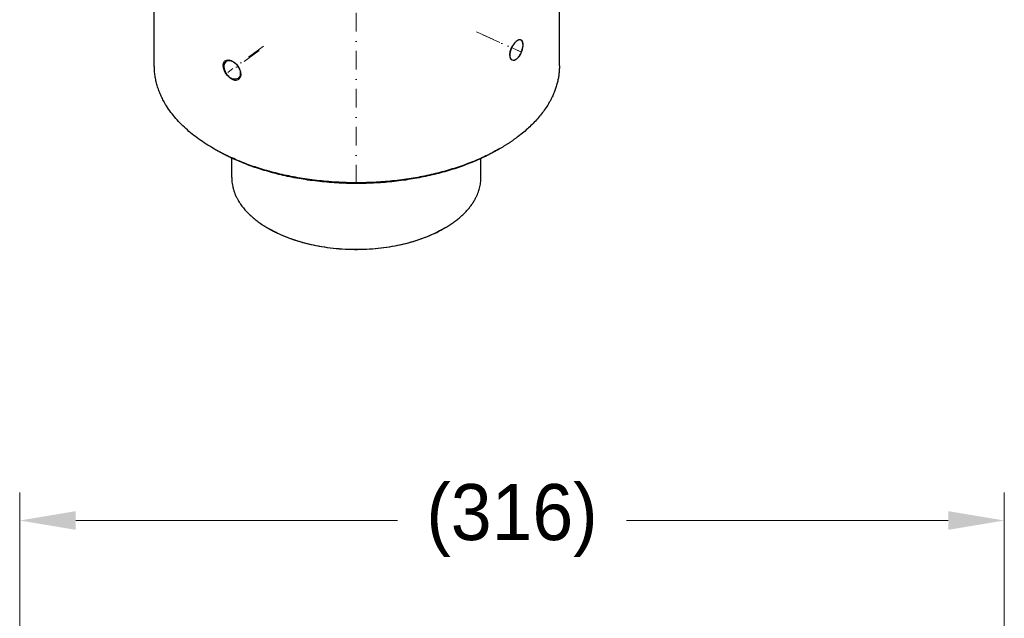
# Model space of a CAD drawing. Header units: millimetres. Extents: x 0 to 3370, y -35 to 2376.
# Tile 16 of 24: x 2436 to 2752, y 1544 to 1736. Entities that reach past the tile are written whole.
import ezdxf

# ---------------------------------------------------------------- set-up
doc = ezdxf.new("R2010")
doc.units = ezdxf.units.MM
doc.linetypes.add('DASHEDDOT2X', pattern=[12.2, 6, -3, 0.2, -3])
doc.layers.add('Layer0000', color=7, linetype='Continuous', lineweight=25)
doc.styles.get("Standard").update_dxf_attribs({"font": 'gulim.ttc'})
doc.dimstyles.new('ata_L2', dxfattribs={"dimtxt": 18, "dimasz": 18, "dimexe": 9, "dimexo": 9, "dimgap": 9, "dimtad": 0, "dimtih": 1, "dimtoh": 1, "dimdec": 6, "dimdsep": 46, "dimtxsty": 'Standard', "dimcen": 0, "dimclrd": 252, "dimclre": 252, "dimclrt": 4, "dimadec": 6, "dimazin": 2, "dimtfac": 1, "dimtdec": 6, "dimtofl": 0, "dimtmove": 0, "dimatfit": 3, "dimfxl": 0, "dimtolj": 1, "dimtzin": 0, "dimlwd": 0, "dimlwe": 0, "dimarcsym": 0})

# ---------------------------------------------------------------- blocks, each defined once
blk = doc.blocks.new('*D4573')
at = {"color": 252, "lineweight": 0}
for p, q in [((2436.45, 1486.31), (2436.45, 1584.41)), ((2752.45, 1486.31), (2752.45, 1584.41)), ((2454.45, 1575.41), (2557.67, 1575.41)), ((2734.45, 1575.41), (2631.24, 1575.41))]:
    blk.add_line(p, q, dxfattribs=at)
at = {"color": 252}
for points in [[(2454.45, 1578.41), (2454.45, 1572.41), (2436.45, 1575.41)], [(2734.45, 1572.41), (2734.45, 1578.41), (2752.45, 1575.41)]]:
    blk.add_solid(points, dxfattribs=at)
at = {"layer": 'Defpoints', "color": 0}
for p in [(2752.45, 1575.41), (2436.45, 1477.31), (2752.45, 1477.31)]:
    blk.add_point(p, dxfattribs=at)
at = {"color": 4, "insert": (2594.45, 1575.41), "char_height": 18, "attachment_point": 5}
blk.add_mtext('\\A1;(316)', dxfattribs=at)

msp = doc.modelspace()

# ---------------------------------------------------------------- linework, layer by layer
at = {"layer": 'Layer0000', "color": 5, "linetype": 'DASHEDDOT2X', "lineweight": 18}
for p, q in [((2544.4910843, 1683.6446949), (2544.366108, 1972.5544662)), ((2583.026807, 1732.3187085), (2597.3489715, 1725.891484)), ((2585.053995, 1731.4002278), (2597.3120918, 1725.8896753)), ((2514.7191888, 1727.7449148), (2503.2163314, 1719.3067222)), ((2513.2971966, 1726.344308), (2503.4578716, 1719.057789))]:
    msp.add_line(p, q, dxfattribs=at)
at = {"layer": 'Layer0000', "color": 7, "linetype": 'Continuous', "lineweight": 25}
for p, q in [((2479.6629912, 1721.35882), (2479.6386143, 1777.7114219)), ((2609.6629791, 1721.4150552), (2609.6429079, 1767.8138481)), ((2597.3174533, 1729.7246599), (2597.1921201, 1729.7810027)), ((2502.6360323, 1722.8044122), (2503.3611437, 1723.3413939)), ((2498.6774356, 1694.8646777), (2499.3852589, 1694.4560081)), ((2590.6714634, 1694.9044724), (2589.9639939, 1694.4951905)), ((2504.4902488, 1685.567364), (2504.4875482, 1691.8104343)), ((2584.4902413, 1685.6019704), (2584.4876159, 1691.6711109)), ((2516.1914456, 1669.2632764), (2516.5453572, 1669.0589416)), ((2572.8031545, 1669.2877654), (2572.4494198, 1669.0831245))]:
    msp.add_line(p, q, dxfattribs=at)
for points, knots in [([(2595.9138998, 1729.3761334), (2595.6829817, 1729.2051269), (2594.9825888, 1728.5474356), (2594.3769023, 1727.5567976), (2593.5898672, 1725.6037407), (2593.5532063, 1724.3732469), (2594.1272805, 1723.5442635), (2594.2766036, 1723.4186493), (2594.4477345, 1723.3419769)], [0, 0, 0, 0, 0.3097126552, 0.9291379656, 0.9291379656, 2.0658636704, 2.0658636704, 2.361595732, 2.361595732, 2.361595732, 2.361595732]), ([(2597.3504048, 1729.7287328), (2597.0931082, 1729.8442484), (2596.7710816, 1729.8259806), (2595.5640693, 1729.2627292), (2594.6590516, 1728.1713233), (2593.6260031, 1725.6047275), (2593.5893769, 1724.3742156), (2594.1630252, 1723.5453096), (2594.3124124, 1723.4196738), (2594.4836241, 1723.34311)], [2.4404762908, 2.4404762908, 2.4404762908, 2.4404762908, 2.9598500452, 2.9598500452, 4.1305045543, 4.1305045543, 5.2672302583, 5.2672302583, 5.563311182, 5.563311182, 5.563311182, 5.563311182]), ([(2597.3163257, 1729.7229808), (2597.1262803, 1729.8083323), (2596.6905427, 1729.833815), (2596.1707539, 1729.5663469), (2595.9138998, 1729.3761334)], [2.28825354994, 2.28825354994, 2.28825354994, 2.28825354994, 2.63785430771, 2.97118764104, 2.97118764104, 2.97118764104, 2.97118764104]), ([(2595.9163728, 1723.6592028), (2596.1394327, 1723.82439), (2596.8013651, 1724.4614064), (2597.341915, 1725.4304613), (2598.0688424, 1727.3908379), (2598.1254042, 1728.6450253), (2597.6338897, 1729.508689), (2597.4886848, 1729.6455723), (2597.3163257, 1729.7229808)], [0, 0, 0, 0, 0.2898739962, 0.8696219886, 0.8696219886, 1.971187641, 1.971187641, 2.2882535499, 2.2882535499, 2.2882535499, 2.2882535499]), ([(2595.9501232, 1723.6613217), (2596.0034703, 1723.7008968), (2596.0567154, 1723.7432059), (2597.1401987, 1724.6617557), (2597.9101138, 1726.3743146), (2598.0832035, 1728.8372545), (2597.8285962, 1729.5140445), (2597.3504048, 1729.7287328)], [0, 0, 0, 0, 0.0720563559, 0.0720563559, 1.4752086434, 1.4752086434, 2.4404762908, 2.4404762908, 2.4404762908, 2.4404762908]), ([(2504.454664, 1717.355758), (2504.1364437, 1717.500174), (2503.1887287, 1718.1107543), (2502.4406017, 1719.1441937), (2501.6006263, 1721.0929652), (2501.6409353, 1722.2782342), (2502.2920057, 1722.960755), (2502.3522908, 1723.0137095), (2502.416262, 1723.0607129)], [0, 0, 0, 0, 0.3333333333, 1, 1, 2.1367257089, 2.1367257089, 2.2441749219, 2.2441749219, 2.2441749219, 2.2441749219]), ([(2502.6390542, 1722.8061495), (2502.5761791, 1722.7598607), (2502.5172677, 1722.7081059), (2501.8655178, 1722.0258339), (2501.8250375, 1720.8404564), (2502.6683411, 1718.8939167), (2503.4193965, 1717.8624658), (2504.3705961, 1717.254405), (2504.6899642, 1717.110835)], [0.8252913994, 0.8252913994, 0.8252913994, 0.8252913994, 0.9291379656, 0.9291379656, 2.0658636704, 2.0658636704, 2.732530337, 3.0658636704, 3.0658636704, 3.0658636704, 3.0658636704]), ([(2502.416262, 1723.0607129), (2503.0492536, 1723.5258089), (2504.0431463, 1723.4082281), (2506.427432, 1721.8186506), (2507.4016711, 1720.1004892), (2507.1813281, 1718.1332234), (2506.9307437, 1717.6895288), (2506.55726, 1717.4156315)], [2.2441749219, 2.2441749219, 2.2441749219, 2.2441749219, 3.3073802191, 3.3073802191, 4.7920215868, 4.7920215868, 5.4087447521, 5.4087447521, 5.4087447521, 5.4087447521]), ([(2504.6874912, 1722.8277656), (2504.3912637, 1722.9609329), (2503.6072967, 1723.1881554), (2502.9512176, 1723.0359642), (2502.6390542, 1722.8061495)], [0, 0, 0, 0, 0.3097126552, 0.82529139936, 0.82529139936, 0.82529139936, 0.82529139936]), ([(2506.8045123, 1717.1811798), (2506.8513294, 1717.2156927), (2506.8961671, 1717.2528711), (2507.6076016, 1717.915932), (2507.6927539, 1719.0877493), (2506.8255895, 1721.0173204), (2506.012995, 1722.0574913), (2505.01699, 1722.6796414), (2504.6874912, 1722.8277656)], [0.7993008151, 0.7993008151, 0.7993008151, 0.7993008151, 0.8696219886, 0.8696219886, 1.971187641, 1.971187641, 2.6378543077, 2.971187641, 2.971187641, 2.971187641, 2.971187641]), ([(2594.4477345, 1723.3419769), (2594.6623827, 1723.2458073), (2595.1350608, 1723.2094071), (2595.6674159, 1723.4748376), (2595.9163728, 1723.6592028)], [2.36159573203, 2.36159573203, 2.36159573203, 2.36159573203, 2.73253033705, 3.06586367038, 3.06586367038, 3.06586367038, 3.06586367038]), ([(2594.4836241, 1723.34311), (2594.697919, 1723.24728), (2595.1699106, 1723.2112772), (2595.7014362, 1723.4768353), (2595.9501232, 1723.6613217)], [5.56331118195, 5.56331118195, 5.56331118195, 5.56331118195, 5.93389692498, 6.26723025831, 6.26723025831, 6.26723025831, 6.26723025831]), ([(2506.55726, 1717.4156315), (2506.0810034, 1717.0663649), (2505.4049041, 1716.9932005), (2504.5913442, 1717.2965017), (2504.522927, 1717.3247786), (2504.454664, 1717.355758)], [5.40874475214, 5.40874475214, 5.40874475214, 5.40874475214, 6.19517384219, 6.19517384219, 6.26723019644, 6.26723019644, 6.26723019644, 6.26723019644]), ([(2504.6899642, 1717.110835), (2504.976111, 1716.9821995), (2505.7702292, 1716.758359), (2506.4653559, 1716.9311588), (2506.8045123, 1717.1811798)], [0, 0, 0, 0, 0.28987399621, 0.79930081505, 0.79930081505, 0.79930081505, 0.79930081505])]:
    msp.add_open_spline(points, degree=3, knots=knots, dxfattribs=at)
for points, weights in [([(2498.6774356, 1694.8646777), (2479.6697048, 1705.8390016), (2479.6629912, 1721.35882)], [0.954225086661, 0.835500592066, 0.856790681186]), ([(2504.4902488, 1685.567364), (2504.4943802, 1676.0167066), (2516.1914454, 1669.2632765)], [0.856790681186, 0.835500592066, 0.954225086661])]:
    msp.add_rational_spline(points, weights, degree=2, dxfattribs=at)
for points, weights, knots in [([(2609.6629791, 1721.4150552), (2609.6685583, 1708.5174473), (2595.9273248, 1698.3413672), (2593.4815701, 1696.5301619), (2590.6714634, 1694.9044724)], [0.856790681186, 0.875327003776, 1, 0.975276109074, 0.95472623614], [0.39358494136, 0.39358494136, 0.39358494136, 0.5, 0.5, 0.52110316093, 0.52110316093, 0.52110316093]), ([(2590.6714634, 1694.9044724), (2550.0521961, 1671.4056088), (2504.7009162, 1691.7929994), (2501.5241536, 1693.2210936), (2498.6774356, 1694.8646777)], [0.95472623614, 0.731830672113, 1, 0.97497426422, 0.954225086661], [0.52110316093, 0.52110316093, 0.52110316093, 0.75, 0.75, 0.77136080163, 0.77136080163, 0.77136080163]), ([(2589.9639939, 1694.4951905), (2549.9696385, 1671.3578479), (2505.3160705, 1691.4315864), (2502.1881812, 1692.8377099), (2499.3852589, 1694.4560081)], [0.95472623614, 0.731830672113, 1, 0.97497426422, 0.954225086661], [0.52110316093, 0.52110316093, 0.52110316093, 0.75, 0.75, 0.77136080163, 0.77136080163, 0.77136080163]), ([(2572.8031547, 1669.2877655), (2574.5324512, 1670.2881898), (2576.037531, 1671.4027777), (2584.4936747, 1677.6649809), (2584.4902413, 1685.6019704)], [0.95472623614, 0.975276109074, 1, 0.875327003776, 0.856790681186], [0.72889683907, 0.72889683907, 0.72889683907, 0.75, 0.75, 0.85641505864, 0.85641505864, 0.85641505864]), ([(2516.1914454, 1669.2632765), (2517.9432718, 1668.2518401), (2519.8982026, 1667.3730129), (2547.8066826, 1654.8269264), (2572.8031547, 1669.2877655)], [0.954225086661, 0.97497426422, 1, 0.731830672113, 0.95472623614], [0.47863919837, 0.47863919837, 0.47863919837, 0.5, 0.5, 0.72889683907, 0.72889683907, 0.72889683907]), ([(2572.44942, 1669.0831246), (2547.7654038, 1654.803046), (2520.2057798, 1667.1923064), (2518.2752856, 1668.0601483), (2516.545357, 1669.0589417)], [0.95472623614, 0.731830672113, 1, 0.97497426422, 0.954225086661], [0.27110316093, 0.27110316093, 0.27110316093, 0.5, 0.5, 0.52136080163, 0.52136080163, 0.52136080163])]:
    msp.add_rational_spline(points, weights, degree=2, knots=knots, dxfattribs=at)

# ---------------------------------------------------------------- dimensions: what is measured, and where the dimension line sits
dim = msp.add_linear_dim(base=(2752.4521246, 1575.4059578), p1=(2436.4521246, 1477.31232), p2=(2752.4521246, 1477.31232), text='(<>)', dimstyle='ata_L2', override={"dimtfill": 0})
dim.commit()
dim.dimension.update_dxf_attribs({"geometry": '*D4573', "text_midpoint": (2594.4521246, 1575.4059578)})

doc.saveas('drawing.dxf')
